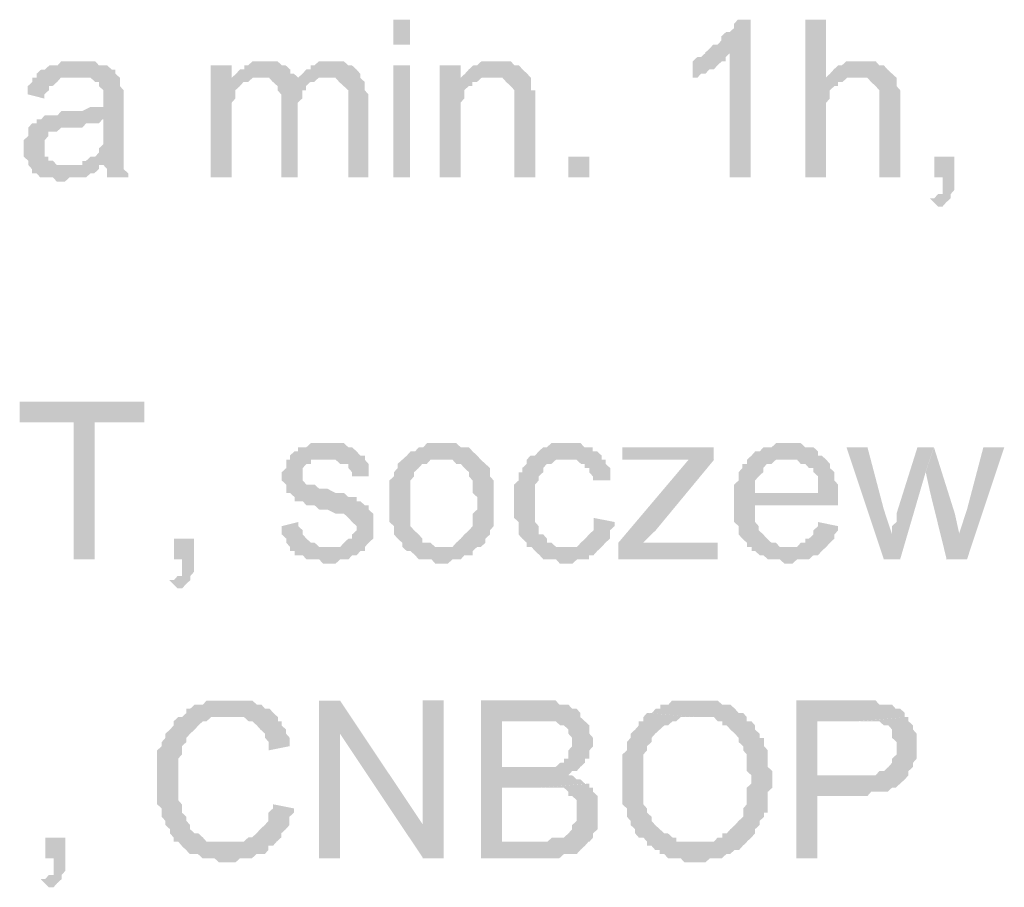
# Model space of a CAD drawing. Header units: millimetres. Extents: x -523 to 1404227, y -783705 to 1038705.
# Tile 148 of 256: x 405478 to 406482, y 232169 to 233054. Entities that reach past the tile are written whole.
import ezdxf

# ---------------------------------------------------------------- set-up
doc = ezdxf.new("R2010")
doc.units = ezdxf.units.MM
doc.linetypes.add('ACAD_ISO08W100', pattern=[36, 24, -3, 6, -3])
doc.layers.add('!!ELEKTRYKA', color=7, linetype='Continuous')

msp = doc.modelspace()

# ---------------------------------------------------------------- hatches: boundary and pattern name
at = {"layer": '!!ELEKTRYKA', "linetype": 'ACAD_ISO08W100'}
for points in [[(406222.95, 233053.51), (406209.95, 233053.51), (406209.95, 233053.51), (406206.23, 233049.33), (406206.23, 233045.06), (406201.59, 233040.79), (406197.87, 233040.79), (406193.23, 233036.61), (406193.23, 233032.36), (406189.51, 233028.12), (406184.87, 233028.12), (406181.15, 233023.89), (406181.15, 233023.89), (406176.51, 233019.66), (406201.59, 233019.66), (406201.59, 232892.65), (406222.95, 232892.65)], [(406299.99, 233053.45), (406278.63, 233053.45), (406278.63, 232892.63), (406299.99, 232892.63), (406299.99, 232956.12), (406299.99, 232960.35), (406299.99, 232964.59), (406299.99, 232968.83), (406303.7, 232973.06), (406303.7, 232977.29), (406303.7, 232981.53), (406308.34, 232985.76), (406312.05, 232985.76), (406312.05, 232989.99), (406316.69, 232989.99), (406321.34, 232994.23), (406325.05, 232994.23), (406329.69, 232994.23), (406299.99, 232994.23)], [(406177.09, 233019.64), (406172.45, 233015.41), (406168.73, 233015.41), (406164.09, 233011.17), (406164.09, 232994.24), (406164.09, 232994.24), (406168.73, 232994.24), (406172.45, 232998.47), (406177.09, 232998.47), (406180.81, 233002.71), (406185.45, 233002.71), (406185.45, 233002.71), (406189.17, 233006.94), (406193.81, 233011.17), (406197.53, 233011.17), (406197.53, 233015.41), (406202.18, 233019.64)], [(405537.42, 233011.16), (405533.68, 233011.16), (405529.02, 233011.16), (405525.29, 233011.16), (405520.62, 233011.16), (405516.89, 233006.93), (405512.22, 233006.93), (405508.49, 233006.93), (405503.82, 233002.69), (405500.09, 233002.69), (405495.43, 232998.46), (405495.43, 232994.23), (405533.68, 232994.23), (405537.42, 232994.23), (405542.08, 232994.23), (405545.81, 232994.23), (405550.48, 232994.23), (405555.15, 232989.99), (405558.88, 232989.99), (405558.88, 232985.76), (405558.88, 232985.76), (405563.54, 232981.53), (405563.54, 232977.29), (405563.54, 232973.06), (405563.54, 232973.06), (405563.54, 232964.59), (405558.88, 232964.59), (405555.15, 232964.59), (405555.15, 232964.59), (405550.48, 232964.59), (405542.08, 232960.36), (405537.42, 232960.36), (405533.68, 232960.36), (405529.02, 232960.36), (405520.62, 232960.36), (405516.89, 232956.12), (405512.22, 232956.12), (405512.22, 232956.12), (405508.49, 232956.12), (405503.82, 232956.12), (405500.09, 232951.89), (405563.54, 232951.89), (405563.54, 232943.42), (405563.54, 232939.2), (405563.54, 232934.96), (405563.54, 232930.72), (405563.54, 232926.5), (405558.88, 232922.26), (405558.88, 232922.26), (405558.88, 232918.02), (405555.15, 232913.79), (405550.48, 232913.79), (405545.81, 232909.56), (405542.08, 232909.56), (405542.08, 232905.32), (405563.54, 232905.32), (405563.54, 232905.32), (405567.28, 232901.09), (405567.28, 232896.86), (405567.28, 232892.62), (405588.74, 232892.62), (405588.74, 232892.62), (405588.74, 232896.86), (405584.07, 232901.09), (405584.07, 232905.32), (405584.07, 232909.56), (405584.07, 232909.56), (405584.07, 232913.79), (405584.07, 232918.02), (405584.07, 232922.26), (405584.07, 232926.5), (405584.07, 232934.96), (405584.07, 232939.2), (405584.07, 232968.83), (405584.07, 232968.83), (405584.07, 232973.06), (405584.07, 232977.29), (405584.07, 232981.53), (405580.34, 232985.76), (405580.34, 232985.76), (405580.34, 232989.99), (405580.34, 232994.23), (405575.67, 232998.46), (405575.67, 233002.69), (405571.94, 233002.69), (405567.28, 233006.93), (405563.54, 233006.93), (405558.88, 233006.93), (405555.15, 233011.16), (405550.48, 233011.16), (405545.81, 233011.16), (405542.08, 233011.16)], [(405694.21, 233006.96), (405672.77, 233006.96), (405672.77, 232892.65), (405694.21, 232892.65), (405694.21, 232951.92), (405694.21, 232956.15), (405694.21, 232960.39), (405694.21, 232964.62), (405694.21, 232968.86), (405697.93, 232973.09), (405697.93, 232977.32), (405697.93, 232981.55), (405702.59, 232985.78), (405702.59, 232985.78), (405706.32, 232990.02), (405710.98, 232990.02), (405694.21, 232994.25)], [(405727.71, 233011.17), (405723.98, 233011.17), (405719.32, 233011.17), (405715.59, 233011.17), (405710.94, 233006.94), (405707.21, 233006.94), (405707.21, 233002.71), (405702.55, 233002.71), (405698.82, 232998.48), (405694.16, 232994.24), (405723.98, 232994.24), (405723.98, 232994.24), (405727.71, 232994.24), (405732.37, 232994.24), (405736.1, 232990.01), (405762.19, 232990.01), (405762.19, 232994.24), (405757.53, 232998.48), (405753.8, 232998.48), (405753.8, 233002.71), (405749.14, 233006.94), (405749.14, 233006.94), (405745.42, 233006.94), (405740.76, 233011.17), (405736.1, 233011.17), (405732.37, 233011.17)], [(405795.32, 233011.18), (405791.59, 233011.18), (405786.94, 233011.18), (405783.21, 233011.18), (405778.55, 233006.95), (405774.83, 233006.95), (405774.83, 233002.71), (405770.17, 233002.71), (405766.44, 232998.48), (405761.79, 232994.25), (405791.59, 232994.25), (405795.32, 232994.25), (405799.98, 232994.25), (405803.7, 232990.02), (405803.7, 232990.02), (405808.36, 232985.78), (405813.02, 232981.55), (405813.02, 232981.55), (405813.02, 232977.31), (405813.02, 232973.08), (405813.02, 232964.62), (405813.02, 232892.64), (405833.51, 232892.64), (405833.51, 232973.08), (405833.51, 232973.08), (405833.51, 232977.31), (405829.78, 232981.55), (405829.78, 232990.02), (405829.78, 232990.02), (405825.13, 232994.25), (405825.13, 232998.48), (405821.4, 233002.71), (405821.4, 233002.71), (405816.74, 233006.95), (405813.02, 233006.95), (405808.36, 233011.18), (405803.7, 233011.18), (405799.98, 233011.18)], [(405927.41, 233006.93), (405906.01, 233006.93), (405906.01, 232892.63), (405927.41, 232892.63), (405927.41, 232956.13), (405927.41, 232960.36), (405927.41, 232964.6), (405927.41, 232968.83), (405931.13, 232973.06), (405931.13, 232977.3), (405931.13, 232981.53), (405935.79, 232985.77), (405935.79, 232985.77), (405939.51, 232985.77), (405939.51, 232990), (405944.16, 232990), (405927.41, 232990)], [(405960.9, 233011.15), (405960.9, 233011.15), (405957.17, 233011.15), (405952.52, 233011.15), (405948.8, 233011.15), (405944.15, 233006.92), (405940.43, 233006.92), (405935.77, 233002.68), (405935.77, 233002.68), (405932.05, 232998.45), (405927.4, 232994.21), (405957.17, 232994.21), (405960.9, 232994.21), (405965.55, 232994.21), (405970.2, 232994.21), (405973.92, 232989.98), (405973.92, 232989.98), (405978.57, 232985.75), (405982.3, 232981.51), (405982.3, 232981.51), (405982.3, 232977.28), (405982.3, 232973.05), (405982.3, 232968.81), (405982.3, 232964.58), (405982.3, 232892.61), (406003.7, 232892.61), (406003.7, 232964.58), (406003.7, 232964.58), (406003.7, 232973.05), (406003.7, 232977.28), (406003.7, 232981.51), (405999.04, 232981.51), (405999.04, 232985.75), (405999.04, 232989.98), (405999.04, 232994.21), (405995.32, 232998.45), (405995.32, 232998.45), (405990.67, 233002.68), (405986.95, 233006.92), (405982.3, 233006.92), (405982.3, 233006.92), (405978.57, 233011.15), (405973.92, 233011.15), (405965.55, 233011.15)], [(406332.75, 233011.19), (406332.75, 233011.19), (406329.04, 233011.19), (406324.4, 233011.19), (406320.68, 233011.19), (406316.04, 233006.95), (406312.33, 233006.95), (406307.69, 233002.72), (406307.69, 233002.72), (406303.98, 232998.48), (406299.34, 232994.25), (406329.04, 232994.25), (406332.75, 232994.25), (406337.39, 232994.25), (406342.03, 232994.25), (406345.74, 232990.02), (406350.39, 232985.79), (406350.39, 232985.79), (406350.39, 232985.79), (406354.1, 232981.55), (406354.1, 232977.32), (406354.1, 232973.09), (406354.1, 232964.62), (406354.1, 232892.65), (406375.45, 232892.65), (406375.45, 232964.62), (406375.45, 232973.09), (406375.45, 232977.32), (406375.45, 232981.55), (406371.73, 232985.79), (406371.73, 232990.02), (406371.73, 232990.02), (406371.73, 232994.25), (406367.09, 232998.48), (406362.45, 233002.72), (406362.45, 233002.72), (406358.74, 233006.95), (406354.1, 233006.95), (406354.1, 233006.95), (406350.39, 233011.19), (406345.74, 233011.19), (406337.39, 233011.19)], [(405494.85, 232994.25), (405491.12, 232994.25), (405491.12, 232990.03), (405486.46, 232985.79), (405486.46, 232981.55), (405486.46, 232977.32), (405503.25, 232973.09), (405503.25, 232977.32), (405507.92, 232981.55), (405507.92, 232985.79), (405511.65, 232985.79), (405516.32, 232990.03), (405516.32, 232990.03), (405520.05, 232994.25), (405524.72, 232994.25), (405528.45, 232994.25), (405533.11, 232994.25)], [(405694.16, 232994.24), (405694.16, 232994.24), (405710.94, 232990.01), (405715.59, 232994.24), (405719.32, 232994.24), (405723.98, 232994.24)], [(405761.41, 232994.26), (405761.41, 232990.03), (405736.25, 232990.03), (405740.91, 232985.79), (405740.91, 232985.79), (405740.91, 232981.56), (405744.64, 232977.32), (405744.64, 232973.09), (405744.64, 232968.85), (405744.64, 232892.65), (405761.41, 232892.65), (405761.41, 232960.39), (405761.41, 232960.39), (405761.41, 232968.85), (405766.07, 232973.09), (405766.07, 232977.32), (405766.07, 232981.56), (405769.79, 232981.56), (405769.79, 232985.79), (405769.79, 232985.79), (405774.45, 232990.03), (405778.18, 232990.03), (405782.84, 232994.26), (405787.49, 232994.26), (405791.22, 232994.26)], [(405927.4, 232994.21), (405927.4, 232989.98), (405944.15, 232989.98), (405948.8, 232994.21), (405952.52, 232994.21), (405957.17, 232994.21)], [(405499.11, 232951.91), (405495.38, 232951.91), (405495.38, 232947.69), (405490.71, 232947.69), (405486.98, 232943.45), (405486.98, 232939.21), (405486.98, 232934.99), (405482.32, 232930.75), (405482.32, 232926.51), (405482.32, 232922.29), (405482.32, 232922.29), (405482.32, 232918.05), (405482.32, 232913.81), (405486.98, 232909.58), (405486.98, 232905.35), (405490.71, 232901.11), (405490.71, 232901.11), (405490.71, 232896.88), (405495.38, 232896.88), (405499.11, 232892.65), (405503.78, 232892.65), (405507.51, 232892.65), (405512.18, 232892.65), (405515.91, 232888.41), (405520.58, 232888.41), (405524.31, 232888.41), (405528.97, 232892.65), (405532.71, 232892.65), (405537.37, 232892.65), (405542.04, 232892.65), (405545.77, 232892.65), (405550.44, 232896.88), (405554.17, 232896.88), (405558.84, 232901.11), (405558.84, 232905.35), (405524.31, 232905.35), (405524.31, 232905.35), (405520.58, 232905.35), (405515.91, 232905.35), (405512.18, 232909.58), (405507.51, 232909.58), (405507.51, 232913.81), (405503.78, 232913.81), (405503.78, 232918.05), (405503.78, 232922.29), (405503.78, 232926.51), (405503.78, 232930.75), (405507.51, 232934.99), (405507.51, 232934.99), (405507.51, 232939.21), (405512.18, 232939.21), (405515.91, 232939.21), (405520.58, 232943.45), (405524.31, 232943.45), (405528.97, 232943.45), (405532.71, 232943.45), (405537.37, 232943.45), (405542.04, 232943.45), (405545.77, 232947.69), (405550.44, 232947.69), (405554.17, 232947.69), (405558.84, 232947.69), (405562.57, 232951.91)], [(406430.65, 232913.79), (406410.24, 232913.79), (406410.24, 232892.63), (406418.59, 232892.63), (406418.59, 232888.39), (406418.59, 232884.16), (406418.59, 232879.92), (406418.59, 232875.69), (406413.95, 232875.69), (406410.24, 232871.45), (406405.6, 232871.45), (406413.95, 232862.99), (406413.95, 232862.99), (406418.59, 232862.99), (406422.3, 232867.22), (406422.3, 232867.22), (406426.94, 232871.45), (406426.94, 232875.69), (406430.65, 232879.92), (406430.65, 232884.16), (406430.65, 232888.39), (406430.65, 232892.63)], [(405605.09, 232664.04), (405478.18, 232664.04), (405478.18, 232642.87), (405533.23, 232642.87), (405533.23, 232503.16), (405554.7, 232503.16), (405554.7, 232642.87), (405605.09, 232642.87)], [(405787.04, 232621.69), (405787.04, 232621.69), (405778.66, 232621.69), (405774.93, 232621.69), (405770.27, 232617.46), (405770.27, 232617.46), (405766.55, 232617.46), (405761.89, 232617.46), (405761.89, 232613.22), (405758.16, 232613.22), (405753.51, 232608.99), (405753.51, 232604.76), (405791.7, 232604.76), (405791.7, 232604.76), (405795.42, 232604.76), (405800.08, 232604.76), (405804.74, 232600.53), (405808.47, 232600.53), (405813.12, 232600.53), (405813.12, 232596.3), (405816.85, 232592.06), (405816.85, 232587.83), (405833.62, 232587.83), (405833.62, 232592.06), (405833.62, 232596.3), (405833.62, 232600.53), (405829.89, 232604.76), (405829.89, 232608.99), (405829.89, 232608.99), (405825.23, 232608.99), (405821.51, 232613.22), (405816.85, 232617.46), (405813.12, 232617.46), (405813.12, 232617.46), (405808.47, 232621.69), (405804.74, 232621.69), (405800.08, 232621.69), (405795.42, 232621.69)], [(405909.94, 232621.68), (405901.56, 232621.68), (405897.84, 232621.68), (405893.19, 232621.68), (405889.46, 232617.45), (405884.81, 232617.45), (405884.81, 232617.45), (405881.09, 232613.21), (405876.43, 232613.21), (405872.71, 232608.98), (405872.71, 232608.98), (405868.05, 232604.74), (405909.94, 232604.74), (405909.94, 232604.74), (405914.6, 232604.74), (405919.25, 232604.74), (405922.97, 232600.51), (405927.63, 232600.51), (405931.35, 232596.28), (405931.35, 232596.28), (405936, 232592.05), (405936, 232587.81), (405939.73, 232583.58), (405939.73, 232579.34), (405939.73, 232575.11), (405939.73, 232570.88), (405944.38, 232566.65), (405944.38, 232562.41), (405944.38, 232562.41), (405944.38, 232553.94), (405939.73, 232549.71), (405939.73, 232545.48), (405939.73, 232541.24), (405939.73, 232537.01), (405936, 232532.77), (405936, 232532.77), (405931.35, 232528.55), (405931.35, 232528.55), (405927.63, 232524.31), (405922.97, 232520.08), (405922.97, 232520.08), (405919.25, 232515.84), (405914.6, 232515.84), (405909.94, 232515.84), (405868.05, 232515.84), (405872.71, 232511.61), (405876.43, 232511.61), (405881.09, 232507.38), (405881.09, 232507.38), (405884.81, 232503.15), (405889.46, 232503.15), (405893.19, 232503.15), (405897.84, 232503.15), (405901.56, 232498.91), (405909.94, 232498.91), (405909.94, 232498.91), (405914.6, 232498.91), (405919.25, 232503.15), (405922.97, 232503.15), (405927.63, 232503.15), (405931.35, 232507.38), (405936, 232507.38), (405939.73, 232507.38), (405939.73, 232511.61), (405944.38, 232515.84), (405948.1, 232515.84), (405952.76, 232520.08), (405952.76, 232524.31), (405957.41, 232528.55), (405957.41, 232528.55), (405957.41, 232532.77), (405961.14, 232537.01), (405961.14, 232537.01), (405961.14, 232541.24), (405961.14, 232545.48), (405961.14, 232553.94), (405961.14, 232558.18), (405961.14, 232562.41), (405961.14, 232566.65), (405961.14, 232570.88), (405961.14, 232575.11), (405961.14, 232579.34), (405961.14, 232583.58), (405957.41, 232587.81), (405957.41, 232592.05), (405957.41, 232596.28), (405952.76, 232600.51), (405948.1, 232604.74), (405948.1, 232604.74), (405944.38, 232608.98), (405939.73, 232613.21), (405939.73, 232613.21), (405936, 232617.45), (405931.35, 232617.45), (405927.63, 232617.45), (405922.97, 232621.68), (405919.25, 232621.68), (405914.6, 232621.68)], [(406036.79, 232621.7), (406033.07, 232621.7), (406028.42, 232621.7), (406024.7, 232621.7), (406020.05, 232621.7), (406015.4, 232617.47), (406011.68, 232617.47), (406007.03, 232613.24), (406007.03, 232613.24), (406003.31, 232609), (405998.66, 232609), (405994.93, 232604.77), (405994.93, 232600.54), (405990.28, 232596.3), (405990.28, 232592.07), (405986.56, 232592.07), (405986.56, 232587.84), (405986.56, 232583.6), (405981.91, 232579.37), (405981.91, 232575.14), (405981.91, 232570.91), (405981.91, 232566.67), (405981.91, 232562.43), (405981.91, 232553.97), (405981.91, 232549.74), (405981.91, 232545.51), (405986.56, 232541.26), (405986.56, 232537.03), (405986.56, 232532.8), (405986.56, 232528.57), (405990.28, 232524.34), (405990.28, 232524.34), (405994.93, 232520.1), (405994.93, 232515.87), (406033.07, 232515.87), (406033.07, 232515.87), (406028.42, 232515.87), (406024.7, 232515.87), (406020.05, 232520.1), (406015.4, 232520.1), (406015.4, 232524.34), (406011.68, 232528.57), (406011.68, 232528.57), (406007.03, 232528.57), (406007.03, 232532.8), (406007.03, 232537.03), (406003.31, 232541.26), (406003.31, 232545.51), (406003.31, 232549.74), (406003.31, 232553.97), (406003.31, 232562.43), (406003.31, 232562.43), (406003.31, 232566.67), (406003.31, 232570.91), (406003.31, 232575.14), (406003.31, 232579.37), (406007.03, 232583.6), (406007.03, 232587.84), (406011.68, 232592.07), (406011.68, 232596.3), (406011.68, 232596.3), (406015.4, 232600.54), (406020.05, 232600.54), (406024.7, 232604.77), (406028.42, 232604.77), (406033.07, 232604.77), (406036.79, 232604.77), (406071.2, 232604.77), (406071.2, 232609), (406066.55, 232613.24), (406061.9, 232613.24), (406061.9, 232617.47), (406058.18, 232617.47), (406053.53, 232617.47), (406049.81, 232621.7), (406045.16, 232621.7), (406041.44, 232621.7)], [(406185.26, 232617.45), (406092.32, 232617.45), (406092.32, 232604.75), (406138.79, 232604.75), (406143.44, 232604.75), (406147.16, 232604.75), (406151.8, 232604.75), (406155.52, 232604.75), (406160.17, 232604.75), (406185.26, 232604.75)], [(406262.01, 232621.68), (406257.37, 232621.68), (406252.72, 232621.68), (406249.01, 232621.68), (406244.36, 232617.45), (406240.65, 232617.45), (406236.01, 232617.45), (406232.29, 232613.22), (406227.65, 232613.22), (406223.93, 232608.99), (406219.29, 232604.75), (406262.01, 232604.75), (406262.01, 232604.75), (406265.72, 232604.75), (406270.37, 232604.75), (406274.08, 232600.52), (406278.72, 232600.52), (406282.44, 232596.29), (406287.08, 232596.29), (406287.08, 232592.05), (406287.08, 232592.05), (406291.73, 232587.82), (406291.73, 232583.58), (406291.73, 232579.36), (406291.73, 232570.89), (406227.65, 232570.89), (406312.16, 232570.89), (406312.16, 232575.12), (406312.16, 232579.36), (406308.44, 232583.58), (406308.44, 232587.82), (406308.44, 232592.05), (406303.8, 232596.29), (406303.8, 232600.52), (406300.08, 232604.75), (406300.08, 232604.75), (406295.44, 232608.99), (406291.73, 232608.99), (406291.73, 232613.22), (406287.08, 232617.45), (406282.44, 232617.45), (406278.72, 232617.45), (406274.08, 232621.68), (406270.37, 232621.68), (406265.72, 232621.68)], [(406342.07, 232617.46), (406320.73, 232617.46), (406358.78, 232503.16), (406367.13, 232528.56), (406358.78, 232553.97)], [(406409.71, 232617.47), (406393.01, 232617.47), (406371.67, 232549.74), (406371.67, 232545.5), (406371.67, 232541.27), (406367.03, 232537.04), (406367.03, 232532.8), (406367.03, 232528.57), (406367.03, 232528.57), (406358.68, 232503.17), (406375.38, 232503.17), (406401.36, 232592.07)], [(406409.81, 232617.45), (406401.46, 232592.04), (406406.1, 232570.87), (406422.8, 232503.15), (406435.78, 232528.54), (406431.15, 232549.71)], [(406481.52, 232617.47), (406460.19, 232617.47), (406443.5, 232553.97), (406435.15, 232528.57), (406422.17, 232503.17), (406443.5, 232503.17)], [(405753.61, 232604.75), (405749.88, 232604.75), (405749.88, 232600.51), (405749.88, 232596.29), (405745.23, 232592.05), (405745.23, 232587.82), (405745.23, 232583.58), (405749.88, 232579.35), (405749.88, 232575.11), (405749.88, 232570.88), (405753.61, 232570.88), (405758.27, 232566.65), (405758.27, 232562.41), (405761.99, 232562.41), (405761.99, 232562.41), (405766.65, 232562.41), (405770.38, 232558.18), (405775.04, 232558.18), (405778.76, 232558.18), (405783.42, 232553.95), (405787.15, 232553.95), (405791.8, 232553.95), (405800.19, 232549.72), (405804.85, 232549.72), (405808.57, 232549.72), (405813.23, 232545.48), (405813.23, 232545.48), (405816.96, 232541.25), (405816.96, 232541.25), (405821.61, 232537.01), (405821.61, 232532.78), (405816.96, 232528.55), (405816.96, 232524.31), (405813.23, 232524.31), (405808.57, 232520.08), (405808.57, 232520.08), (405804.85, 232515.84), (405800.19, 232515.84), (405791.8, 232515.84), (405753.61, 232515.84), (405753.61, 232511.62), (405758.27, 232511.62), (405758.27, 232507.38), (405761.99, 232507.38), (405766.65, 232507.38), (405770.38, 232503.15), (405775.04, 232503.15), (405778.76, 232503.15), (405783.42, 232503.15), (405787.15, 232498.91), (405791.8, 232498.91), (405796.46, 232498.91), (405800.19, 232498.91), (405804.85, 232503.15), (405808.57, 232503.15), (405813.23, 232503.15), (405816.96, 232507.38), (405821.61, 232507.38), (405825.34, 232511.62), (405830, 232511.62), (405830, 232515.84), (405833.72, 232520.08), (405833.72, 232520.08), (405838.38, 232524.31), (405838.38, 232528.55), (405838.38, 232532.78), (405838.38, 232537.01), (405838.38, 232537.01), (405838.38, 232541.25), (405838.38, 232545.48), (405838.38, 232549.72), (405833.72, 232553.95), (405833.72, 232558.18), (405830, 232558.18), (405825.34, 232562.41), (405821.61, 232562.41), (405821.61, 232566.65), (405816.96, 232566.65), (405813.23, 232566.65), (405808.57, 232570.88), (405804.85, 232570.88), (405800.19, 232570.88), (405791.8, 232575.11), (405791.8, 232575.11), (405787.15, 232575.11), (405783.42, 232575.11), (405778.76, 232579.35), (405775.04, 232579.35), (405775.04, 232579.35), (405770.38, 232579.35), (405766.65, 232583.58), (405766.65, 232587.82), (405766.65, 232592.05), (405766.65, 232592.05), (405766.65, 232596.29), (405770.38, 232600.51), (405775.04, 232600.51), (405775.04, 232604.75), (405778.76, 232604.75), (405783.42, 232604.75), (405791.8, 232604.75)], [(405867.98, 232604.76), (405867.98, 232604.76), (405863.32, 232600.54), (405863.32, 232596.3), (405859.6, 232592.07), (405859.6, 232587.83), (405854.94, 232583.61), (405854.94, 232579.37), (405854.94, 232575.13), (405854.94, 232570.9), (405854.94, 232566.67), (405854.94, 232562.44), (405854.94, 232562.44), (405854.94, 232553.97), (405854.94, 232549.73), (405854.94, 232545.5), (405854.94, 232541.27), (405859.6, 232537.03), (405859.6, 232532.8), (405859.6, 232528.57), (405863.32, 232524.34), (405863.32, 232524.34), (405867.98, 232520.1), (405867.98, 232515.86), (405909.87, 232515.86), (405906.14, 232515.86), (405901.49, 232515.86), (405896.83, 232520.1), (405893.11, 232520.1), (405888.46, 232520.1), (405888.46, 232524.34), (405884.73, 232528.57), (405884.73, 232528.57), (405880.08, 232532.8), (405880.08, 232532.8), (405876.35, 232537.03), (405876.35, 232541.27), (405876.35, 232545.5), (405876.35, 232549.73), (405876.35, 232553.97), (405876.35, 232562.44), (405876.35, 232562.44), (405876.35, 232566.67), (405876.35, 232570.9), (405876.35, 232575.13), (405876.35, 232579.37), (405876.35, 232583.61), (405880.08, 232587.83), (405880.08, 232592.07), (405884.73, 232596.3), (405884.73, 232596.3), (405888.46, 232600.54), (405893.11, 232600.54), (405896.83, 232604.76), (405901.49, 232604.76), (405906.14, 232604.76), (405909.87, 232604.76)], [(406070.59, 232604.76), (406037.12, 232604.76), (406037.12, 232604.76), (406041.77, 232604.76), (406045.49, 232604.76), (406050.13, 232600.53), (406053.85, 232600.53), (406053.85, 232596.29), (406058.5, 232596.29), (406058.5, 232592.06), (406062.22, 232587.83), (406062.22, 232583.59), (406079.89, 232583.59), (406079.89, 232587.83), (406079.89, 232592.06), (406079.89, 232596.29), (406075.24, 232600.53), (406075.24, 232604.76)], [(406185.77, 232604.74), (406159.75, 232604.74), (406088.18, 232520.08), (406088.18, 232503.14), (406113.28, 232520.08), (406126.29, 232532.77)], [(406219.18, 232604.78), (406219.18, 232604.78), (406219.18, 232600.54), (406214.54, 232600.54), (406214.54, 232596.31), (406210.82, 232592.07), (406210.82, 232587.84), (406210.82, 232583.61), (406206.18, 232579.38), (406206.18, 232575.14), (406206.18, 232570.91), (406206.18, 232566.67), (406206.18, 232558.21), (406206.18, 232553.98), (406206.18, 232549.74), (406206.18, 232545.51), (406206.18, 232541.27), (406210.82, 232537.04), (406210.82, 232532.81), (406210.82, 232528.58), (406214.54, 232524.34), (406214.54, 232524.34), (406219.18, 232520.11), (406219.18, 232515.87), (406260.98, 232515.87), (406260.98, 232515.87), (406257.26, 232515.87), (406252.62, 232515.87), (406248.9, 232520.11), (406244.26, 232520.11), (406239.61, 232524.34), (406235.9, 232528.58), (406235.9, 232528.58), (406235.9, 232528.58), (406231.26, 232532.81), (406231.26, 232537.04), (406227.54, 232541.27), (406227.54, 232545.51), (406227.54, 232549.74), (406227.54, 232558.21), (406312.06, 232558.21), (406312.06, 232558.21), (406312.06, 232562.44), (406312.06, 232566.67), (406312.06, 232570.91), (406227.54, 232570.91), (406227.54, 232570.91), (406227.54, 232579.38), (406227.54, 232583.61), (406231.26, 232587.84), (406231.26, 232587.84), (406235.9, 232592.07), (406235.9, 232596.31), (406239.61, 232600.54), (406244.26, 232600.54), (406248.9, 232604.78), (406252.62, 232604.78), (406257.26, 232604.78), (406260.98, 232604.78)], [(406062.92, 232545.48), (406062.92, 232541.25), (406062.92, 232537.02), (406062.92, 232532.78), (406058.27, 232528.54), (406058.27, 232528.54), (406054.55, 232524.31), (406049.9, 232520.08), (406049.9, 232520.08), (406046.18, 232515.85), (406041.53, 232515.85), (406033.16, 232515.85), (405995.02, 232515.85), (405999.67, 232515.85), (406003.39, 232511.61), (406008.04, 232507.38), (406008.04, 232507.38), (406011.76, 232503.14), (406016.41, 232503.14), (406020.13, 232503.14), (406024.78, 232503.14), (406028.51, 232498.91), (406037.81, 232498.91), (406041.53, 232498.91), (406046.18, 232503.14), (406049.9, 232503.14), (406054.55, 232503.14), (406058.27, 232503.14), (406058.27, 232507.38), (406062.92, 232507.38), (406066.64, 232511.61), (406066.64, 232511.61), (406071.29, 232515.85), (406075.01, 232520.08), (406075.01, 232520.08), (406079.66, 232524.31), (406079.66, 232528.54), (406079.66, 232532.78), (406084.31, 232537.02), (406084.31, 232541.25)], [(405761.99, 232541.25), (405745.23, 232537.01), (405745.23, 232537.01), (405745.23, 232532.78), (405745.23, 232528.55), (405749.88, 232524.31), (405749.88, 232520.08), (405753.61, 232515.84), (405791.8, 232515.84), (405791.8, 232515.84), (405787.15, 232515.84), (405783.42, 232515.84), (405778.76, 232520.08), (405775.04, 232520.08), (405770.38, 232524.31), (405770.38, 232524.31), (405766.65, 232528.55), (405766.65, 232532.78), (405761.99, 232537.01)], [(406291.73, 232541.25), (406291.73, 232537.02), (406287.08, 232532.78), (406287.08, 232528.55), (406282.44, 232524.31), (406278.72, 232524.31), (406278.72, 232520.08), (406274.08, 232520.08), (406270.37, 232515.85), (406265.72, 232515.85), (406262.01, 232515.85), (406219.29, 232515.85), (406223.93, 232515.85), (406223.93, 232511.62), (406227.65, 232511.62), (406232.29, 232507.39), (406236.01, 232507.39), (406240.65, 232503.15), (406244.36, 232503.15), (406249.01, 232503.15), (406252.72, 232503.15), (406257.37, 232498.92), (406262.01, 232498.92), (406265.72, 232498.92), (406270.37, 232503.15), (406274.08, 232503.15), (406278.72, 232503.15), (406282.44, 232503.15), (406287.08, 232507.39), (406291.73, 232507.39), (406295.44, 232511.62), (406295.44, 232511.62), (406300.08, 232515.85), (406303.8, 232520.08), (406303.8, 232520.08), (406308.44, 232524.31), (406308.44, 232528.55), (406312.16, 232532.78), (406312.16, 232537.02)], [(405655.85, 232524.33), (405635.34, 232524.33), (405635.34, 232503.16), (405643.73, 232503.16), (405643.73, 232498.93), (405643.73, 232494.69), (405643.73, 232490.46), (405643.73, 232486.22), (405639.07, 232486.22), (405635.34, 232481.99), (405630.68, 232481.99), (405639.07, 232473.53), (405639.07, 232473.53), (405643.73, 232473.53), (405647.46, 232477.76), (405647.46, 232477.76), (405652.12, 232481.99), (405652.12, 232486.22), (405655.85, 232490.46), (405655.85, 232494.69), (405655.85, 232498.93), (405655.85, 232503.16)], [(406189.49, 232520.08), (406139.3, 232520.08), (406134.65, 232520.08), (406130.94, 232520.08), (406126.29, 232520.08), (406121.64, 232520.08), (406117.92, 232520.08), (406113.28, 232520.08), (406088.18, 232503.14), (406189.49, 232503.14)], [(405690.05, 232359.21), (405690.05, 232359.21), (405686.32, 232359.21), (405681.66, 232359.21), (405677.93, 232359.21), (405673.26, 232359.21), (405668.6, 232359.21), (405664.87, 232354.98), (405660.21, 232354.98), (405656.48, 232354.98), (405651.82, 232350.74), (405651.82, 232350.74), (405648.09, 232350.74), (405648.09, 232346.51), (405643.43, 232342.28), (405639.7, 232342.28), (405635.04, 232338.04), (405635.04, 232333.81), (405631.31, 232329.57), (405626.65, 232325.34), (405626.65, 232321.1), (405626.65, 232321.1), (405622.92, 232316.87), (405622.92, 232316.87), (405622.92, 232312.64), (405618.26, 232308.4), (405618.26, 232304.17), (405618.26, 232299.94), (405618.26, 232295.71), (405618.26, 232287.24), (405618.26, 232283.01), (405618.26, 232278.77), (405618.26, 232274.54), (405618.26, 232270.31), (405618.26, 232266.08), (405618.26, 232261.83), (405618.26, 232257.6), (405618.26, 232253.37), (405622.92, 232249.14), (405622.92, 232244.9), (405622.92, 232240.67), (405626.65, 232236.44), (405626.65, 232236.44), (405626.65, 232232.2), (405631.31, 232227.97), (405631.31, 232223.74), (405635.04, 232219.51), (405635.04, 232215.27), (405639.7, 232215.27), (405643.43, 232211.04), (405690.05, 232215.27), (405690.05, 232215.27), (405681.66, 232215.27), (405677.93, 232215.27), (405673.26, 232215.27), (405668.6, 232215.27), (405664.87, 232219.51), (405664.87, 232219.51), (405660.21, 232223.74), (405656.48, 232223.74), (405651.82, 232227.97), (405651.82, 232232.2), (405648.09, 232236.44), (405648.09, 232240.67), (405643.43, 232244.9), (405643.43, 232244.9), (405643.43, 232249.14), (405643.43, 232253.37), (405639.7, 232257.6), (405639.7, 232261.83), (405639.7, 232266.08), (405639.7, 232270.31), (405639.7, 232274.54), (405639.7, 232278.77), (405639.7, 232278.77), (405639.7, 232283.01), (405639.7, 232287.24), (405639.7, 232291.47), (405639.7, 232295.71), (405639.7, 232299.94), (405643.43, 232304.17), (405643.43, 232308.4), (405643.43, 232312.64), (405648.09, 232316.87), (405648.09, 232321.1), (405651.82, 232325.34), (405656.48, 232329.57), (405656.48, 232329.57), (405660.21, 232333.81), (405660.21, 232333.81), (405664.87, 232338.04), (405668.6, 232338.04), (405673.26, 232342.28), (405677.93, 232342.28), (405681.66, 232342.28), (405686.32, 232342.28), (405690.05, 232342.28), (405741.33, 232342.28), (405736.66, 232346.51), (405732.93, 232350.74), (405728.27, 232350.74), (405728.27, 232350.74), (405724.54, 232354.98), (405719.88, 232354.98), (405715.22, 232359.21), (405711.49, 232359.21), (405706.83, 232359.21), (405703.1, 232359.21), (405698.44, 232359.21)], [(405804.6, 232359.22), (405783.18, 232359.22), (405783.18, 232198.35), (405804.6, 232198.35), (405804.6, 232325.35)], [(405910.16, 232359.23), (405888.76, 232359.23), (405888.76, 232232.23), (405888.76, 232198.36), (405910.16, 232198.36)], [(406007.64, 232359.23), (405948.1, 232359.23), (405948.1, 232198.36), (406007.64, 232198.36), (406011.36, 232198.36), (406016.01, 232198.36), (406024.39, 232198.36), (406028.11, 232198.36), (406028.11, 232198.36), (406032.76, 232202.59), (406037.41, 232202.59), (406041.13, 232202.59), (406045.78, 232202.59), (406049.51, 232206.82), (406054.16, 232211.06), (406054.16, 232211.06), (406054.16, 232211.06), (406057.88, 232215.29), (405969.5, 232215.29), (405969.5, 232270.33), (406007.64, 232270.33), (406057.88, 232274.56), (406054.16, 232274.56), (406049.51, 232278.79), (406045.78, 232278.79), (406041.13, 232283.03), (406037.41, 232283.03), (406037.41, 232283.03), (406041.13, 232287.26), (406045.78, 232287.26), (405969.5, 232291.49), (405969.5, 232338.06), (405999.27, 232338.06), (406054.16, 232338.06), (406049.51, 232342.3), (406049.51, 232346.53), (406045.78, 232350.76), (406041.13, 232350.76), (406037.41, 232354.99), (406032.76, 232354.99), (406032.76, 232354.99), (406028.11, 232354.99), (406024.39, 232359.23), (406016.01, 232359.23), (406011.36, 232359.23)], [(406168.96, 232359.2), (406168.96, 232359.2), (406160.6, 232359.2), (406155.95, 232359.2), (406151.31, 232359.2), (406147.59, 232359.2), (406142.94, 232359.2), (406139.23, 232354.97), (406134.58, 232354.97), (406130.86, 232354.97), (406130.86, 232350.74), (406126.22, 232350.74), (406122.5, 232346.51), (406117.85, 232346.51), (406168.96, 232342.27), (406172.68, 232342.27), (406177.33, 232342.27), (406181.04, 232342.27), (406185.69, 232342.27), (406189.41, 232338.04), (406194.05, 232338.04), (406194.05, 232333.8), (406198.7, 232333.8), (406202.42, 232329.57), (406207.06, 232325.34), (406207.06, 232325.34), (406210.78, 232321.1), (406210.78, 232316.87), (406215.43, 232312.64), (406215.43, 232308.41), (406219.14, 232304.17), (406219.14, 232299.93), (406219.14, 232295.7), (406219.14, 232291.47), (406219.14, 232287.24), (406223.79, 232283), (406223.79, 232278.77), (406223.79, 232274.54), (406219.14, 232270.31), (406219.14, 232266.07), (406219.14, 232261.83), (406219.14, 232257.6), (406219.14, 232253.37), (406215.43, 232249.14), (406215.43, 232244.9), (406215.43, 232240.67), (406210.78, 232236.43), (406207.06, 232232.2), (406207.06, 232232.2), (406207.06, 232232.2), (406202.42, 232227.97), (406198.7, 232223.73), (406194.05, 232223.73), (406194.05, 232219.5), (406189.41, 232219.5), (406185.69, 232215.27), (406181.04, 232215.27), (406177.33, 232215.27), (406172.68, 232215.27), (406168.96, 232215.27), (406219.14, 232215.27), (406219.14, 232215.27), (406223.79, 232219.5), (406227.51, 232223.73), (406227.51, 232227.97), (406232.15, 232232.2), (406232.15, 232236.43), (406232.15, 232236.43), (406236.8, 232240.67), (406236.8, 232244.9), (406240.52, 232244.9), (406240.52, 232249.14), (406240.52, 232253.37), (406240.52, 232257.6), (406240.52, 232266.07), (406245.16, 232270.31), (406245.16, 232274.54), (406245.16, 232278.77), (406245.16, 232283), (406245.16, 232287.24), (406240.52, 232291.47), (406240.52, 232295.7), (406240.52, 232299.93), (406240.52, 232304.17), (406240.52, 232308.41), (406236.8, 232312.64), (406236.8, 232316.87), (406236.8, 232321.1), (406232.15, 232321.1), (406232.15, 232325.34), (406227.51, 232329.57), (406227.51, 232333.8), (406223.79, 232338.04), (406219.14, 232338.04), (406219.14, 232342.27), (406215.43, 232346.51), (406210.78, 232346.51), (406207.06, 232350.74), (406207.06, 232350.74), (406202.42, 232354.97), (406198.7, 232354.97), (406194.05, 232354.97), (406189.41, 232359.2), (406185.69, 232359.2), (406181.04, 232359.2), (406177.33, 232359.2), (406172.68, 232359.2)], [(406329.08, 232359.24), (406269.66, 232359.24), (406269.66, 232198.36), (406291.02, 232198.36), (406291.02, 232261.87), (406332.79, 232261.87), (406337.43, 232261.87), (406342.08, 232261.87), (406345.79, 232266.11), (406350.43, 232266.11), (406354.14, 232266.11), (406358.79, 232266.11), (406362.5, 232266.11), (406367.14, 232270.34), (406370.85, 232270.34), (406375.5, 232274.57), (406375.5, 232274.57), (406380.14, 232278.81), (406380.14, 232278.81), (406291.02, 232283.04), (406291.02, 232338.07), (406332.79, 232338.07), (406383.85, 232342.31), (406380.14, 232342.31), (406380.14, 232346.54), (406375.5, 232350.77), (406370.85, 232350.77), (406367.14, 232355), (406362.5, 232355), (406358.79, 232355), (406354.14, 232355), (406354.14, 232355), (406350.43, 232359.24), (406345.79, 232359.24), (406342.08, 232359.24), (406337.43, 232359.24)], [(406117.42, 232346.51), (406113.7, 232342.28), (406113.7, 232338.04), (406109.05, 232338.04), (406109.05, 232333.81), (406105.33, 232329.57), (406105.33, 232329.57), (406100.69, 232325.34), (406100.69, 232321.12), (406096.97, 232316.88), (406096.97, 232312.65), (406096.97, 232308.41), (406092.32, 232304.18), (406092.32, 232299.94), (406092.32, 232295.71), (406092.32, 232291.48), (406092.32, 232287.25), (406092.32, 232283.01), (406092.32, 232274.54), (406092.32, 232274.54), (406092.32, 232270.31), (406092.32, 232266.07), (406092.32, 232261.85), (406092.32, 232257.61), (406092.32, 232253.38), (406096.97, 232249.14), (406096.97, 232244.91), (406096.97, 232240.67), (406100.69, 232236.44), (406100.69, 232236.44), (406100.69, 232232.21), (406105.33, 232227.98), (406105.33, 232223.74), (406109.05, 232219.51), (406113.7, 232219.51), (406117.42, 232215.27), (406117.42, 232211.04), (406122.06, 232211.04), (406125.78, 232206.8), (406130.43, 232206.8), (406130.43, 232202.58), (406135.08, 232202.58), (406138.79, 232198.34), (406143.44, 232198.34), (406147.16, 232198.34), (406151.8, 232198.34), (406155.52, 232194.11), (406163.89, 232194.11), (406168.53, 232194.11), (406168.53, 232194.11), (406173.18, 232194.11), (406176.9, 232194.11), (406181.55, 232198.34), (406185.26, 232198.34), (406189.91, 232198.34), (406193.63, 232198.34), (406198.28, 232202.58), (406201.99, 232202.58), (406206.64, 232206.8), (406206.64, 232206.8), (406211.29, 232206.8), (406215.01, 232211.04), (406219.65, 232215.27), (406168.53, 232215.27), (406168.53, 232215.27), (406160.17, 232215.27), (406155.52, 232215.27), (406151.8, 232215.27), (406147.16, 232215.27), (406147.16, 232219.51), (406143.44, 232219.51), (406138.79, 232223.74), (406135.08, 232223.74), (406130.43, 232227.98), (406125.78, 232232.21), (406125.78, 232232.21), (406125.78, 232232.21), (406122.06, 232236.44), (406122.06, 232240.67), (406117.42, 232244.91), (406117.42, 232249.14), (406113.7, 232253.38), (406113.7, 232257.61), (406113.7, 232261.85), (406113.7, 232266.07), (406113.7, 232270.31), (406113.7, 232274.54), (406113.7, 232278.78), (406113.7, 232287.25), (406113.7, 232291.48), (406113.7, 232295.71), (406113.7, 232299.94), (406113.7, 232304.18), (406117.42, 232308.41), (406117.42, 232312.65), (406122.06, 232316.88), (406122.06, 232321.12), (406122.06, 232321.12), (406125.78, 232325.34), (406130.43, 232329.57), (406130.43, 232329.57), (406135.08, 232333.81), (406138.79, 232333.81), (406143.44, 232338.04), (406147.16, 232338.04), (406151.8, 232342.28), (406155.52, 232342.28), (406160.17, 232342.28), (406163.89, 232342.28), (406168.53, 232342.28)], [(405741.28, 232342.29), (405690.02, 232342.29), (405694.68, 232342.29), (405698.41, 232342.29), (405703.07, 232342.29), (405706.8, 232342.29), (405711.46, 232338.05), (405715.18, 232338.05), (405719.84, 232333.82), (405719.84, 232333.82), (405723.57, 232329.59), (405728.23, 232325.35), (405728.23, 232321.12), (405731.96, 232316.89), (405731.96, 232312.65), (405731.96, 232308.41), (405753.39, 232312.65), (405753.39, 232316.89), (405753.39, 232321.12), (405749.66, 232325.35), (405749.66, 232329.59), (405745, 232333.82), (405745, 232338.05), (405741.28, 232338.05)], [(406054.14, 232338.05), (405999.26, 232338.05), (406002.98, 232338.05), (406007.63, 232338.05), (406016, 232338.05), (406020.65, 232338.05), (406020.65, 232338.05), (406024.37, 232338.05), (406024.37, 232338.05), (406029.02, 232333.82), (406032.74, 232333.82), (406037.4, 232329.59), (406037.4, 232329.59), (406037.4, 232325.34), (406041.12, 232321.11), (406041.12, 232316.88), (406041.12, 232312.65), (406037.4, 232308.41), (406037.4, 232304.18), (406037.4, 232299.95), (406032.74, 232299.95), (406032.74, 232295.72), (406029.02, 232295.72), (406024.37, 232291.49), (406020.65, 232291.49), (406020.65, 232291.49), (406016, 232291.49), (406007.63, 232291.49), (406002.98, 232291.49), (405969.49, 232291.49), (406045.77, 232287.24), (406049.49, 232291.49), (406054.14, 232295.72), (406054.14, 232299.95), (406058.79, 232299.95), (406058.79, 232304.18), (406058.79, 232308.41), (406062.51, 232312.65), (406062.51, 232316.88), (406062.51, 232316.88), (406062.51, 232321.11), (406058.79, 232325.34), (406058.79, 232329.59), (406058.79, 232333.82)], [(406383.88, 232342.3), (406333.75, 232338.05), (406333.75, 232338.05), (406342.11, 232338.05), (406345.82, 232338.05), (406350.46, 232338.05), (406350.46, 232338.05), (406354.17, 232338.05), (406358.82, 232333.82), (406363.46, 232333.82), (406367.17, 232329.59), (406367.17, 232329.59), (406367.17, 232325.36), (406367.17, 232321.12), (406371.81, 232316.89), (406371.81, 232312.66), (406371.81, 232308.43), (406371.81, 232304.19), (406367.17, 232299.96), (406367.17, 232295.73), (406363.46, 232291.49), (406363.46, 232291.49), (406358.82, 232287.25), (406354.17, 232287.25), (406350.46, 232283.02), (406345.82, 232283.02), (406342.11, 232283.02), (406337.47, 232283.02), (406333.75, 232283.02), (406291.06, 232283.02), (406380.16, 232278.79), (406383.88, 232283.02), (406383.88, 232287.25), (406388.52, 232291.49), (406388.52, 232295.73), (406392.23, 232299.96), (406392.23, 232304.19), (406392.23, 232308.43), (406392.23, 232312.66), (406392.23, 232312.66), (406392.23, 232316.89), (406392.23, 232321.12), (406392.23, 232325.36), (406388.52, 232329.59), (406388.52, 232333.82), (406383.88, 232338.05)], [(406058.79, 232274.55), (406007.63, 232270.31), (406007.63, 232270.31), (406012.28, 232270.31), (406016, 232270.31), (406020.65, 232270.31), (406024.37, 232270.31), (406029.02, 232270.31), (406032.74, 232270.31), (406037.4, 232266.08), (406037.4, 232261.85), (406041.12, 232261.85), (406045.77, 232257.62), (406045.77, 232253.38), (406045.77, 232249.14), (406045.77, 232244.91), (406045.77, 232244.91), (406045.77, 232240.68), (406045.77, 232236.45), (406041.12, 232232.21), (406041.12, 232227.98), (406037.4, 232223.75), (406037.4, 232223.75), (406032.74, 232219.52), (406029.02, 232219.52), (406024.37, 232219.52), (406024.37, 232219.52), (406020.65, 232219.52), (406016, 232215.27), (406007.63, 232215.27), (405969.49, 232215.27), (406058.79, 232215.27), (406062.51, 232219.52), (406062.51, 232223.75), (406067.16, 232227.98), (406067.16, 232232.21), (406067.16, 232236.45), (406067.16, 232240.68), (406067.16, 232244.91), (406067.16, 232249.14), (406067.16, 232253.38), (406067.16, 232257.62), (406067.16, 232261.85), (406062.51, 232266.08), (406062.51, 232270.31), (406058.79, 232270.31)], [(405736.32, 232253.4), (405736.32, 232253.4), (405736.32, 232249.17), (405731.66, 232244.94), (405731.66, 232240.7), (405731.66, 232236.47), (405727.93, 232232.23), (405723.27, 232228), (405723.27, 232228), (405719.54, 232223.77), (405719.54, 232223.77), (405714.88, 232219.54), (405711.15, 232219.54), (405706.49, 232215.31), (405702.76, 232215.31), (405698.1, 232215.31), (405693.44, 232215.31), (405689.71, 232215.31), (405643.1, 232211.07), (405647.76, 232206.83), (405647.76, 232206.83), (405651.49, 232202.6), (405656.15, 232202.6), (405659.88, 232202.6), (405664.54, 232198.37), (405668.27, 232198.37), (405672.93, 232198.37), (405676.66, 232198.37), (405681.32, 232194.13), (405685.05, 232194.13), (405689.71, 232194.13), (405693.44, 232194.13), (405698.1, 232194.13), (405702.76, 232198.37), (405706.49, 232198.37), (405711.15, 232198.37), (405714.88, 232198.37), (405719.54, 232202.6), (405723.27, 232202.6), (405727.93, 232202.6), (405731.66, 232206.83), (405731.66, 232211.07), (405736.32, 232211.07), (405740.05, 232215.31), (405740.05, 232215.31), (405744.71, 232219.54), (405744.71, 232223.77), (405749.37, 232228), (405753.1, 232232.23), (405753.1, 232236.47), (405753.1, 232240.7), (405757.76, 232244.94), (405757.76, 232249.17)], [(405524.76, 232219.51), (405504.23, 232219.51), (405504.23, 232198.35), (405512.63, 232198.35), (405512.63, 232194.11), (405512.63, 232189.87), (405512.63, 232185.65), (405512.63, 232181.41), (405507.97, 232181.41), (405504.23, 232177.18), (405499.57, 232177.18), (405507.97, 232168.71), (405507.97, 232168.71), (405512.63, 232168.71), (405516.36, 232172.95), (405516.36, 232172.95), (405521.03, 232177.18), (405521.03, 232181.41), (405524.76, 232185.65), (405524.76, 232189.87), (405524.76, 232194.11), (405524.76, 232198.35)]]:
    msp.add_hatch(color=7, dxfattribs=at).paths.add_polyline_path(points)

# ---------------------------------------------------------------- linework, layer by layer
at = {"layer": '!!ELEKTRYKA', "color": 7, "linetype": 'ACAD_ISO08W100', "lineweight": -3}
for points in [[(405875.84, 233053.48), (405859.08, 233053.48), (405875.84, 233028.12), (405859.08, 233028.12)], [(405875.84, 233006.95), (405859.08, 233006.95), (405875.84, 232892.64), (405859.08, 232892.64)], [(406037.12, 232892.64), (406037.12, 232913.8), (406058.5, 232892.64), (406058.5, 232913.8)], [(405804.57, 232359.21), (405804.57, 232325.34), (405889.31, 232232.2), (405889.31, 232198.33)]]:
    msp.add_solid(points, dxfattribs=at)

doc.saveas('drawing.dxf')
